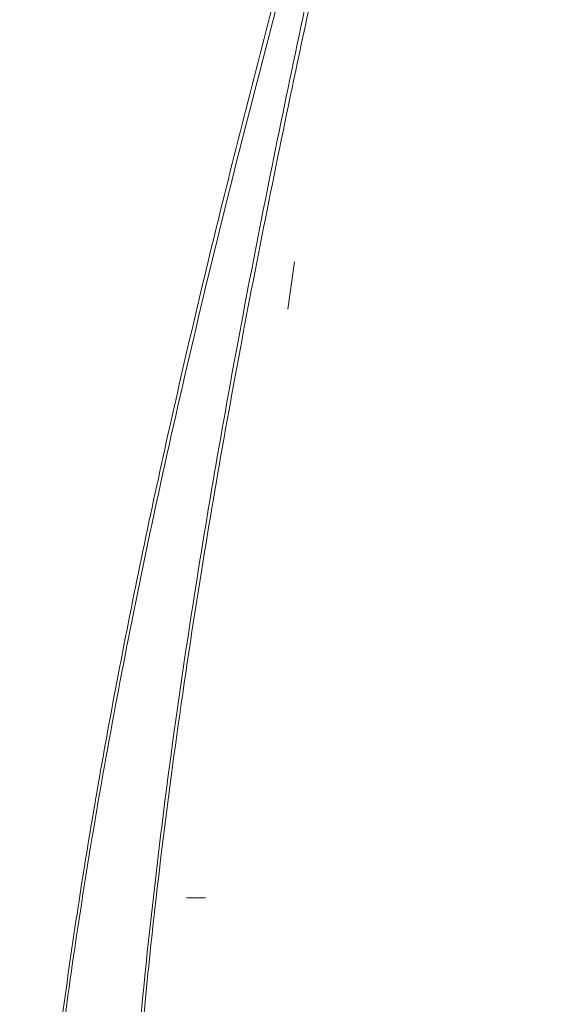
# Model space of a CAD drawing. Header units: millimetres. Extents: x 0 to 2100, y 0 to 1485.
# Tile 42 of 65: x 639 to 667, y 1229 to 1280. Entities that reach past the tile are written whole.
import ezdxf

# ---------------------------------------------------------------- set-up
doc = ezdxf.new("R2010")
doc.units = ezdxf.units.MM
doc.header["$LTSCALE"] = 5

msp = doc.modelspace()

# ---------------------------------------------------------------- linework, layer by layer
at = {"color": 7, "linetype": 'Continuous', "lineweight": 15}
for p, q in [((653.095, 1267.631), (652.741, 1265.148)), ((647.472, 1234.373), (647.441, 1234.373)), ((647.561, 1234.373), (647.472, 1234.373)), ((647.693, 1234.373), (647.561, 1234.373)), ((647.849, 1234.373), (647.693, 1234.373)), ((648.005, 1234.373), (647.849, 1234.373)), ((648.137, 1234.373), (648.005, 1234.373)), ((648.226, 1234.373), (648.137, 1234.373)), ((648.257, 1234.373), (648.226, 1234.373)), ((648.441, 1234.373), (648.257, 1234.373))]:
    msp.add_line(p, q, dxfattribs=at)
for points, knots in [([(642.434, 920.122), (644.012, 924.632), (647.168, 933.652), (651.896, 947.746), (656.934, 963.902), (661.158, 979.48), (664.354, 993.945), (666.469, 1005.948), (667.974, 1018.265), (668.716, 1030.32), (668.651, 1041.843), (667.84, 1053.028), (666.265, 1064.38), (663.986, 1076.228), (661.131, 1088.321), (657.207, 1103.026), (653.058, 1117.474), (649.209, 1131.238), (645.828, 1144.068), (642.924, 1156.602), (640.565, 1170.135), (639.12, 1182.598), (638.589, 1195.952), (638.987, 1209.391), (640.118, 1222.168), (641.76, 1234.261), (643.791, 1245.948), (646.253, 1257.835), (649.173, 1270.269), (653.623, 1287.611), (657.342, 1300.866), (659.846, 1309.791)], [0, 0, 0, 0, 0.035939, 0.071882, 0.111814, 0.163228, 0.193226, 0.223219, 0.254871, 0.286518, 0.314, 0.341483, 0.370814, 0.400152, 0.432205, 0.464263, 0.514624, 0.545272, 0.571762, 0.614427, 0.641999, 0.675058, 0.708721, 0.742432, 0.77612, 0.805162, 0.834207, 0.865331, 0.896457, 0.930272, 1, 1, 1, 1]), ([(660.077, 1309.727), (658.068, 1302.583), (654.05, 1288.294), (648.879, 1268.531), (644.988, 1251.296), (642.259, 1236.633), (640.362, 1223.211), (639.174, 1210.119), (638.721, 1197.398), (639.099, 1184.609), (640.425, 1171.769), (642.598, 1158.849), (645.487, 1145.887), (648.845, 1132.934), (652.793, 1118.799), (656.83, 1104.708), (660.665, 1090.581), (663.746, 1077.856), (666.241, 1065.262), (667.837, 1053.955), (668.645, 1043.739), (668.863, 1034.409), (668.545, 1024.827), (667.698, 1014.661), (666.312, 1004.187), (664.354, 993.252), (661.438, 980.032), (657.328, 964.591), (653.043, 950.699), (648.166, 935.841), (645.019, 926.815), (642.659, 920.043)], [0, 0, 0, 0, 0.055816, 0.111645, 0.153638, 0.188689, 0.223802, 0.255562, 0.287528, 0.319487, 0.351717, 0.384542, 0.417982, 0.451574, 0.485181, 0.528367, 0.561827, 0.595282, 0.626826, 0.658362, 0.681116, 0.703868, 0.728527, 0.753188, 0.780573, 0.807961, 0.836726, 0.882377, 0.928106, 0.946058, 1, 1, 1, 1]), ([(643.023, 920.184), (646.546, 929.066), (652.396, 943.816), (659.89, 964.707), (664.759, 980.276), (668.202, 993.355), (670.511, 1003.835), (672.26, 1013.993), (673.464, 1023.943), (674.118, 1033.476), (674.202, 1042.847), (673.713, 1052.422), (672.6, 1062.347), (670.817, 1073.115), (668.436, 1084.307), (664.283, 1100.93), (659.318, 1118.109), (654.273, 1136.038), (650.818, 1149.256), (647.961, 1162.053), (645.789, 1174.483), (644.375, 1187.078), (643.766, 1199.837), (643.92, 1211.623), (644.528, 1222.406), (645.71, 1235.407), (647.717, 1250.034), (650.603, 1266.244), (654.577, 1285.709), (657.977, 1300.221), (660.245, 1309.9)], [0, 0, 0, 0, 0.071779, 0.119206, 0.166705, 0.194277, 0.220791, 0.247302, 0.27168, 0.296055, 0.31905, 0.342045, 0.36804, 0.39404, 0.424008, 0.45398, 0.522747, 0.558325, 0.593914, 0.625365, 0.656809, 0.688664, 0.720518, 0.752705, 0.777172, 0.801639, 0.850763, 0.888029, 0.925322, 1, 1, 1, 1]), ([(660.478, 1309.845), (658.206, 1300.183), (654.798, 1285.686), (650.793, 1266.232), (648.006, 1250.707), (645.933, 1235.996), (644.614, 1222.132), (644.019, 1210.722), (643.938, 1200.008), (644.304, 1190.362), (645.323, 1178.799), (647.357, 1165.358), (650.522, 1150.901), (653.956, 1137.637), (658.46, 1121.473), (663.135, 1105.364), (667.386, 1089.143), (670.195, 1076.872), (672.448, 1064.443), (673.77, 1053.231), (674.301, 1043.3), (674.261, 1034.71), (673.736, 1025.697), (672.711, 1016.309), (671.037, 1005.799), (668.675, 994.615), (665.037, 980.623), (660.067, 964.66), (652.603, 943.752), (646.76, 928.982), (643.244, 920.096)], [0, 0, 0, 0, 0.074561, 0.111866, 0.149194, 0.193044, 0.223421, 0.253795, 0.278842, 0.303887, 0.326283, 0.366009, 0.405911, 0.437412, 0.468926, 0.531966, 0.563413, 0.594886, 0.626516, 0.658256, 0.67963, 0.70119, 0.722752, 0.747426, 0.772101, 0.802675, 0.833253, 0.880687, 0.928212, 1, 1, 1, 1])]:
    msp.add_open_spline(points, degree=3, knots=knots, dxfattribs=at)

doc.saveas('drawing.dxf')
